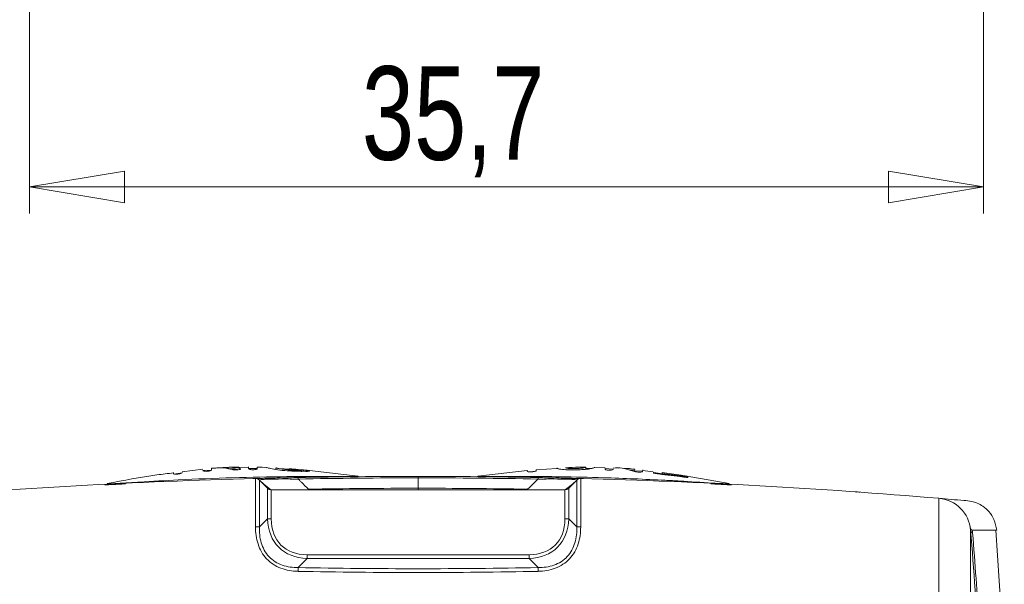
# Model space of a CAD drawing. Header units: millimetres. Extents: x 5 to 415, y 5 to 292.
# Tile 35 of 57: x 144 to 181, y 155 to 176. Entities that reach past the tile are written whole.
import ezdxf

# ---------------------------------------------------------------- set-up
doc = ezdxf.new("R2010")
doc.units = ezdxf.units.MM
doc.styles.add('SLDTEXTSTYLE1', font='TXT', dxfattribs={"width": 0.75})
doc.dimstyles.new('SLDDIMSTYLE3', dxfattribs={"dimtxt": 3.5, "dimasz": 3.556, "dimexe": 0, "dimexo": 0.0625, "dimgap": 0.875, "dimtad": 1, "dimdec": 1, "dimrnd": 1e-09, "dimzin": 12, "dimdsep": 46, "dimtxsty": 'SLDTEXTSTYLE1', "dimblk1": 'CLOSED', "dimblk2": 'CLOSED', "dimsah": 1, "dimcen": 0.09, "dimadec": 0, "dimazin": 3, "dimtfac": 1, "dimtdec": 1, "dimtofl": 0, "dimtmove": 0, "dimatfit": 3, "dimldrblk": 'CLOSED', "dimfxl": 1, "dimfrac": 2, "dimtolj": 1, "dimtzin": 12, "dimarcsym": 0})

# ---------------------------------------------------------------- blocks, each defined once
blk = doc.blocks.new('_CLOSED')
at = {"color": 0, "linetype": 'ByBlock', "lineweight": -2}
for p, q in [((-1, 0.166667), (0, 0)), ((-1, 0.166667), (-1, -0.166667)), ((0, 0), (-1, -0.166667)), ((0, 0), (-1, 0))]:
    blk.add_line(p, q, dxfattribs=at)
blk = doc.blocks.new('_D_6')
at = {"color": 7, "linetype": 'Continuous', "lineweight": 0}
for p, q in [((144.559, 216.309), (144.559, 168.81)), ((180.271, 191.674), (180.271, 168.81)), ((180.271, 169.81), (144.559, 169.81))]:
    blk.add_line(p, q, dxfattribs=at)
at = {"color": 7, "linetype": 'Continuous', "lineweight": 0, "xscale": 3.556, "yscale": 3.556}
for p, rotation in [((144.559, 169.81, 0.1), 180), ((180.271, 169.81, 0.1), 360)]:
    blk.add_blockref('_CLOSED', p, dxfattribs=dict(at, rotation=rotation))
at = {"color": 7, "linetype": 'Continuous', "lineweight": 0, "insert": (157.002, 174.321), "char_height": 3.5, "attachment_point": 1, "style": 'SLDTEXTSTYLE1'}
blk.add_mtext('35,7', dxfattribs=at)

msp = doc.modelspace()

# ---------------------------------------------------------------- linework, layer by layer
at = {"color": 7, "linetype": 'Continuous', "lineweight": 15}
for p, q in [((151.051, 159.251), (150.277, 159.154)), ((151.381, 159.217), (151.044, 159.2)), ((151.995, 159.273), (151.994, 159.319)), ((152.19, 159.26), (152.074, 159.254)), ((152.756, 159.318), (152.315, 159.304)), ((153.086, 159.271), (152.755, 159.275)), ((153.082, 159.328), (153.084, 159.269)), ((153.783, 159.241), (153.735, 159.245)), ((154.335, 159.248), (153.857, 159.279)), ((154.473, 159.191), (154.31, 159.203)), ((156.867, 158.991), (155.04, 159.199)), ((163.193, 159.202), (161.344, 158.991)), ((164.3, 159.275), (163.521, 159.224)), ((164.299, 159.271), (164.3, 159.291)), ((164.3, 159.29), (164.299, 159.28)), ((165.602, 159.279), (165.378, 159.272)), ((165.378, 159.266), (165.379, 159.278)), ((165.38, 159.329), (165.38, 159.314)), ((166.107, 159.298), (165.706, 159.31)), ((166.407, 159.251), (166.098, 159.274)), ((167.211, 159.245), (167.071, 159.262)), ((167.209, 159.19), (167.211, 159.24)), ((167.518, 159.171), (167.209, 159.193)), ((167.511, 159.22), (167.509, 159.169)), ((167.909, 159.157), (167.51, 159.207)), ((150.278, 159.112), (149.953, 159.068)), ((153.02, 158.901), (153.02, 157.092)), ((153.166, 157.092), (153.166, 158.842)), ((153.166, 158.842), (153.469, 158.539)), ((156.915, 158.97), (156.817, 158.998)), ((159.106, 158.925), (159.106, 158.981)), ((159.106, 158.537), (159.106, 158.925)), ((161.394, 158.998), (161.296, 158.97)), ((161.399, 158.983), (161.399, 158.983)), ((163.52, 159.174), (163.263, 159.151)), ((165.045, 158.842), (164.742, 158.539)), ((165.045, 157.092), (165.045, 158.842)), ((165.191, 158.901), (165.191, 157.092)), ((168.874, 158.981), (167.933, 159.121)), ((170.744, 158.709), (169.101, 158.996)), ((147.517, 158.718), (147.377, 158.669)), ((147.387, 158.675), (147.377, 158.671)), ((153.327, 158.689), (153.588, 158.485)), ((153.469, 158.539), (153.469, 157.395)), ((164.6, 158.481), (153.611, 158.481)), ((153.611, 157.395), (153.611, 158.481)), ((159.106, 158.481), (159.106, 158.537)), ((164.6, 157.395), (164.6, 158.481)), ((164.884, 158.689), (164.623, 158.485)), ((164.742, 158.539), (164.742, 157.395)), ((170.688, 158.704), (170.688, 158.704)), ((170.834, 158.669), (170.694, 158.718)), ((175.641, 158.393), (175.597, 158.396)), ((178.598, 144.797), (178.598, 158.161)), ((153.469, 157.395), (153.166, 157.092)), ((153.469, 157.395), (153.611, 157.395)), ((164.742, 157.395), (164.6, 157.395)), ((164.742, 157.395), (165.045, 157.092)), ((153.02, 157.092), (153.166, 157.092)), ((165.191, 157.092), (165.045, 157.092)), ((179.784, 156.97), (179.784, 144.434)), ((181.044, 152.15), (180.732, 156.971)), ((154.615, 155.571), (154.954, 155.91)), ((154.954, 155.91), (154.954, 156.052)), ((154.954, 156.052), (163.257, 156.052)), ((163.257, 155.91), (154.954, 155.91)), ((163.257, 155.91), (163.257, 156.052)), ((163.596, 155.571), (163.257, 155.91))]:
    msp.add_line(p, q, dxfattribs=at)
at = {"color": 144, "linetype": 'Continuous', "lineweight": 0}
for p, q in [((151.052, 159.199), (151.052, 159.2)), ((151.378, 159.224), (151.378, 159.225)), ((151.498, 159.291), (151.498, 159.292)), ((151.576, 159.296), (151.689, 159.303)), ((152.049, 159.26), (152.049, 159.262)), ((152.462, 159.255), (152.462, 159.257)), ((152.757, 159.272), (152.757, 159.273)), ((153.084, 159.269), (153.084, 159.27)), ((153.787, 159.25), (153.786, 159.286)), ((154.306, 159.205), (154.306, 159.227)), ((154.431, 159.254), (154.431, 159.255)), ((154.475, 159.247), (154.475, 159.247)), ((154.476, 159.197), (154.476, 159.216)), ((154.742, 159.157), (154.741, 159.207)), ((154.836, 159.211), (154.801, 159.214)), ((154.815, 159.171), (154.814, 159.221)), ((163.52, 159.191), (163.52, 159.193)), ((164.625, 159.257), (164.625, 159.247)), ((164.626, 159.295), (164.626, 159.307)), ((165.031, 159.226), (165.031, 159.228)), ((165.379, 159.279), (165.38, 159.309)), ((165.38, 159.329), (165.38, 159.329)), ((165.529, 159.262), (165.529, 159.263)), ((165.706, 159.316), (165.707, 159.329)), ((165.707, 159.329), (165.707, 159.33)), ((166.106, 159.258), (166.106, 159.26)), ((166.407, 159.246), (166.407, 159.248)), ((167.068, 159.205), (167.068, 159.207)), ((150.277, 159.121), (150.277, 159.122)), ((153.166, 158.845), (153.327, 158.689)), ((163.193, 159.166), (163.193, 159.167)), ((165.045, 158.845), (164.884, 158.689)), ((167.328, 159.145), (167.328, 159.146)), ((167.909, 159.127), (167.91, 159.129)), ((168.233, 159.046), (168.235, 159.096)), ((168.947, 158.973), (168.948, 158.995)), ((168.949, 159.023), (168.949, 159.023))]:
    msp.add_line(p, q, dxfattribs=at)
at = {"color": 8, "linetype": 'Continuous', "lineweight": 15}
for p, q in [((152.921, 158.898), (153.029, 158.9)), ((153.523, 158.907), (153.612, 158.908)), ((161.399, 158.983), (161.399, 158.983)), ((165.29, 158.898), (164.699, 158.906)), ((148.108, 158.7), (148.15, 158.702)), ((155.008, 158.501), (155.008, 158.481)), ((163.203, 158.501), (163.203, 158.481)), ((170.103, 158.7), (170.062, 158.702)), ((170.688, 158.704), (170.688, 158.704))]:
    msp.add_line(p, q, dxfattribs=at)
at = {"color": 7, "linetype": 'Continuous', "lineweight": 15, "flags": 128}
for points in [[(154.616, 158.881), (154.616, 158.894), (154.616, 158.905), (154.616, 158.915), (154.616, 158.923), (154.616, 158.929), (154.615, 158.934), (154.615, 158.936), (154.615, 158.937)], [(158.988, 158.981), (159.106, 158.981), (159.209, 158.981)], [(163.595, 158.881), (163.595, 158.894), (163.595, 158.905), (163.595, 158.915), (163.596, 158.923), (163.596, 158.929), (163.596, 158.934), (163.596, 158.936), (163.596, 158.937)], [(175.498, 158.402), (175.497, 158.402), (175.504, 158.401), (175.509, 158.4), (175.517, 158.398), (175.527, 158.394), (175.527, 158.394), (175.527, 158.394)]]:
    msp.add_lwpolyline(points, dxfattribs=at)
at = {"color": 7, "linetype": 'Continuous', "lineweight": 15}
for centre, radius, start, end in [((159.106, -73.019), 232, 91.50318, 94.81953), ((153.025, 158.701), 0.2, 45, 91.5032), ((153.027, 158.701), 0.2, 46, 91.5027), ((165.186, 158.701), 0.2, 88.4968, 135), ((165.184, 158.701), 0.2, 88.4973, 134), ((159.106, -73.019), 232, 85.18047, 88.49682), ((153.611, 158.681), 0.2, 225, 270), ((164.6, 158.681), 0.2, 270, 315), ((178.488, 156.865), 1.3, 4.6392, 85.1805), ((-15.075, 141.158), 195.5, 2, 4.63923), ((179.909, 156.988), 0.126, 187.9257, 245.3673), ((162.35, 155.288), 7.74, 177.907, 178.9543), ((159.106, 387.327), 231.8, 268.88996, 271.11004), ((155.861, 155.288), 7.74, 1.0457, 2.093)]:
    msp.add_arc(centre, radius, start, end, dxfattribs=at)
for centre, major_axis, ratio, start_param, end_param in [((156.298, 158.739), (2.409, 2.409), 0.616493, 2.617994, 3.665191), ((156.298, 158.739), (-2.327, -2.327), 0.57735, 5.759587, 6.806784), ((161.913, 158.739), (-2.409, 2.409), 0.616493, 2.617994, 3.665191), ((161.913, 158.739), (2.327, -2.327), 0.57735, 5.759587, 6.806784), ((159.106, 387.186), (232, 0), 0.999138, 4.693015, 4.731763)]:
    msp.add_ellipse(centre, major_axis=major_axis, ratio=ratio, start_param=start_param, end_param=end_param, dxfattribs=at)
at = {"color": 144, "linetype": 'Continuous', "lineweight": 0}
for points, knots in [([(151.217, 159.171), (151.163, 159.168), (151.112, 159.17), (151.057, 159.182), (151.054, 159.191), (151.052, 159.199)], [0, 0, 0, 0, 0.5, 0.5, 1, 1, 1, 1]), ([(151.909, 159.29), (151.864, 159.297), (151.82, 159.302), (151.722, 159.302), (151.684, 159.301), (151.595, 159.297), (151.546, 159.294), (151.498, 159.291)], [0, 0, 0, 0, 0.5, 0.5, 0.75, 0.75, 1, 1, 1, 1]), ([(151.689, 159.303), (151.737, 159.305), (151.823, 159.31), (151.931, 159.314), (151.978, 159.314), (151.994, 159.314)], [0, 0, 0, 0, 0.449409, 0.811833, 1, 1, 1, 1]), ([(152.049, 159.26), (152.036, 159.264), (152.022, 159.267), (152.009, 159.27), (151.995, 159.273), (151.982, 159.276), (151.968, 159.279), (151.948, 159.283), (151.929, 159.287), (151.909, 159.29)], [0, 0, 0, 0, 0.0000852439, 0.0000852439, 0.0000852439, 0.0001704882, 0.0001704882, 0.0001704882, 0.0002952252, 0.0002952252, 0.0002952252, 0.0002952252]), ([(152.92, 159.229), (152.866, 159.23), (152.817, 159.237), (152.763, 159.254), (152.759, 159.263), (152.757, 159.272)], [0, 0, 0, 0, 0.5, 0.5, 1, 1, 1, 1]), ([(153.084, 159.269), (153.083, 159.261), (153.079, 159.251), (153.024, 159.236), (152.975, 159.229), (152.92, 159.229)], [0, 0, 0, 0, 0.5, 0.5, 1, 1, 1, 1]), ([(154.299, 159.186), (154.173, 159.194), (154.049, 159.203), (153.821, 159.229), (153.721, 159.245), (153.568, 159.277), (153.516, 159.292), (153.45, 159.313), (153.436, 159.318), (153.434, 159.317)], [0, 0, 0, 0, 0.25, 0.25, 0.5, 0.5, 0.75, 0.75, 1, 1, 1, 1]), ([(154.475, 159.247), (154.45, 159.249), (154.425, 159.251), (154.401, 159.253), (154.386, 159.254), (154.37, 159.256), (154.356, 159.257), (154.344, 159.258), (154.333, 159.259), (154.324, 159.26), (154.312, 159.262), (154.303, 159.263), (154.296, 159.264), (154.289, 159.265), (154.285, 159.265), (154.282, 159.266), (154.281, 159.266), (154.281, 159.266), (154.281, 159.266)], [0, 0, 0, 0, 0.0000744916, 0.0000744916, 0.0000744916, 0.0001220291, 0.0001220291, 0.0001220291, 0.0001624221, 0.0001624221, 0.0001624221, 0.000212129, 0.000212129, 0.000212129, 0.0002626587, 0.0002626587, 0.0002626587, 0.0002784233, 0.0002784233, 0.0002784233, 0.0002784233]), ([(154.306, 159.212), (154.311, 159.212), (154.323, 159.21), (154.358, 159.207), (154.411, 159.202), (154.452, 159.199), (154.476, 159.197)], [0, 0, 0, 0, 0.169352, 0.373985, 0.635054, 1, 1, 1, 1]), ([(154.432, 159.204), (154.415, 159.206), (154.382, 159.208), (154.339, 159.212), (154.32, 159.214), (154.311, 159.214)], [0, 0, 0, 0, 0.346409, 0.696354, 1, 1, 1, 1]), ([(154.814, 159.221), (154.846, 159.218), (154.878, 159.215), (154.94, 159.209), (154.971, 159.207), (155.016, 159.202), (155.028, 159.201), (155.04, 159.199), (155.042, 159.199), (155.043, 159.198)], [0, 0, 0, 0, 0.25, 0.25, 0.5, 0.5, 0.75, 0.75, 1, 1, 1, 1]), ([(154.993, 159.187), (154.991, 159.19), (154.975, 159.194), (154.919, 159.202), (154.879, 159.207), (154.836, 159.211)], [0, 0, 0, 0, 0.5, 0.5, 1, 1, 1, 1]), ([(163.52, 159.191), (163.518, 159.186), (163.515, 159.179), (163.46, 159.164), (163.411, 159.156), (163.357, 159.152)], [0, 0, 0, 0, 0.5, 0.5, 1, 1, 1, 1]), ([(164.626, 159.307), (164.627, 159.305), (164.627, 159.302), (164.643, 159.294), (164.659, 159.289), (164.723, 159.28), (164.769, 159.276), (164.881, 159.273), (164.943, 159.274), (165.004, 159.276)], [0, 0, 0, 0, 0.25, 0.25, 0.5, 0.5, 0.75, 0.75, 1, 1, 1, 1]), ([(165.004, 159.276), (165.064, 159.277), (165.126, 159.279), (165.234, 159.287), (165.28, 159.294), (165.344, 159.306), (165.361, 159.312), (165.379, 159.322), (165.38, 159.326), (165.38, 159.329)], [0, 0, 0, 0, 0.25, 0.25, 0.5, 0.5, 0.75, 0.75, 1, 1, 1, 1]), ([(165.529, 159.262), (165.463, 159.251), (165.383, 159.243), (165.212, 159.232), (165.122, 159.228), (165.031, 159.226)], [0, 0, 0, 0, 0.5, 0.5, 1, 1, 1, 1]), ([(166.255, 159.212), (166.205, 159.214), (166.16, 159.223), (166.111, 159.241), (166.108, 159.25), (166.106, 159.258)], [0, 0, 0, 0, 0.5, 0.5, 1, 1, 1, 1]), ([(166.407, 159.246), (166.405, 159.238), (166.401, 159.229), (166.351, 159.215), (166.306, 159.211), (166.255, 159.212)], [0, 0, 0, 0, 0.5, 0.5, 1, 1, 1, 1]), ([(167.328, 159.145), (167.266, 159.151), (167.21, 159.161), (167.126, 159.183), (167.098, 159.195), (167.068, 159.205)], [0, 0, 0, 0, 0.5, 0.5, 1, 1, 1, 1]), ([(149.952, 159.081), (149.951, 159.109), (149.95, 159.139), (149.95, 159.125), (149.95, 159.123)], [0, 0, 0, 0, 0.8932532, 1, 1, 1, 1]), ([(150.117, 159.069), (150.063, 159.063), (150.013, 159.062), (149.957, 159.069), (149.953, 159.075), (149.952, 159.081)], [0, 0, 0, 0, 0.5, 0.5, 1, 1, 1, 1]), ([(150.277, 159.121), (150.276, 159.114), (150.273, 159.105), (150.219, 159.086), (150.171, 159.075), (150.117, 159.069)], [0, 0, 0, 0, 0.5, 0.5, 1, 1, 1, 1]), ([(155.043, 159.181), (155.042, 159.177), (155.041, 159.173), (154.991, 159.169), (154.946, 159.169), (154.902, 159.169)], [0, 0, 0, 0, 0.5, 0.5, 1, 1, 1, 1]), ([(163.357, 159.152), (163.303, 159.149), (163.253, 159.15), (163.198, 159.156), (163.194, 159.161), (163.193, 159.166)], [0, 0, 0, 0, 0.5, 0.5, 1, 1, 1, 1]), ([(168.107, 159.071), (168.077, 159.075), (168.048, 159.079), (167.992, 159.088), (167.966, 159.094), (167.929, 159.105), (167.92, 159.11), (167.91, 159.119), (167.91, 159.123), (167.909, 159.127)], [0, 0, 0, 0, 0.25, 0.25, 0.5, 0.5, 0.75, 0.75, 1, 1, 1, 1]), ([(168.947, 158.973), (168.972, 158.969), (168.997, 158.965), (169.044, 158.958), (169.065, 158.954), (169.079, 158.952)], [0, 0, 0, 0, 0.5, 0.5, 1, 1, 1, 1]), ([(169.105, 158.999), (169.103, 158.999), (169.092, 159.001), (169.032, 159.01), (168.99, 159.017), (168.949, 159.023)], [0, 0, 0, 0, 0.5, 0.5, 1, 1, 1, 1]), ([(169.198, 158.946), (169.197, 158.945), (169.195, 158.943), (169.179, 158.942), (169.166, 158.942), (169.117, 158.945), (169.076, 158.949), (169.034, 158.955)], [0, 0, 0, 0, 0.25, 0.25, 0.5, 0.5, 1, 1, 1, 1]), ([(169.036, 158.983), (169.077, 158.977), (169.118, 158.97), (169.167, 158.959), (169.18, 158.956), (169.196, 158.95), (169.197, 158.948), (169.198, 158.946)], [0, 0, 0, 0, 0.5, 0.5, 0.75, 0.75, 1, 1, 1, 1]), ([(179.847, 156.97), (180.013, 156.97), (180.344, 156.97), (180.616, 156.97), (180.756, 156.97), (180.746, 156.97), (180.742, 156.97)], [0, 0, 0, 0, 0.286826, 0.572683, 0.857086, 1, 1, 1, 1])]:
    msp.add_open_spline(points, degree=3, knots=knots, dxfattribs=at)
at = {"color": 7, "linetype": 'Continuous', "lineweight": 15}
for points, knots in [([(151.378, 159.224), (151.377, 159.215), (151.374, 159.206), (151.32, 159.185), (151.271, 159.175), (151.217, 159.171)], [0, 0, 0, 0, 0.5, 0.5, 1, 1, 1, 1]), ([(152.43, 159.308), (152.429, 159.314), (152.42, 159.319), (152.383, 159.326), (152.355, 159.328), (152.276, 159.328), (152.224, 159.327), (152.114, 159.324), (152.054, 159.321), (151.994, 159.319)], [0, 0, 0, 0, 0.25, 0.25, 0.5, 0.5, 0.75, 0.75, 1, 1, 1, 1]), ([(151.994, 159.319), (152.121, 159.322), (152.215, 159.319), (152.327, 159.303), (152.361, 159.296), (152.424, 159.278), (152.455, 159.268), (152.462, 159.255)], [0, 0, 0, 0, 0.5, 0.5, 0.75, 0.75, 1, 1, 1, 1]), ([(152.295, 159.223), (152.233, 159.222), (152.181, 159.229), (152.105, 159.244), (152.078, 159.253), (152.049, 159.26)], [0, 0, 0, 0, 0.5, 0.5, 1, 1, 1, 1]), ([(152.393, 159.232), (152.362, 159.24), (152.287, 159.259), (152.171, 159.265), (152.069, 159.263), (152.051, 159.262)], [0, 0, 0, 0, 0.370351, 0.885082, 1, 1, 1, 1]), ([(152.757, 159.272), (152.756, 159.313), (152.755, 159.355), (152.756, 159.332), (152.756, 159.331)], [0, 0, 0, 0, 0.975908, 1, 1, 1, 1]), ([(153.432, 159.306), (153.321, 159.318), (153.204, 159.331), (153.087, 159.328), (153.082, 159.327)], [0, 0, 0, 0, 0.957977, 1, 1, 1, 1]), ([(153.786, 159.3), (153.787, 159.3), (153.792, 159.298), (153.823, 159.29), (153.849, 159.283), (153.935, 159.266), (153.994, 159.256), (154.139, 159.238), (154.222, 159.231), (154.306, 159.225)], [0, 0, 0, 0, 0.25, 0.25, 0.5, 0.5, 0.75, 0.75, 1, 1, 1, 1]), ([(163.193, 159.166), (163.194, 159.187), (163.194, 159.211), (163.194, 159.2), (163.194, 159.199)], [0, 0, 0, 0, 0.896594, 1, 1, 1, 1]), ([(163.52, 159.229), (163.52, 159.23), (163.521, 159.244), (163.52, 159.216), (163.52, 159.191)], [0, 0, 0, 0, 0.095444, 1, 1, 1, 1]), ([(165.031, 159.226), (164.923, 159.225), (164.813, 159.224), (164.611, 159.23), (164.516, 159.237), (164.381, 159.254), (164.345, 159.265), (164.306, 159.281), (164.301, 159.287), (164.3, 159.29)], [0, 0, 0, 0, 0.25, 0.25, 0.5, 0.5, 0.75, 0.75, 1, 1, 1, 1]), ([(165.38, 159.32), (165.291, 159.324), (165.04, 159.336), (164.789, 159.312), (164.626, 159.296)], [0, 0, 0, 0, 0.351964, 1, 1, 1, 1]), ([(165.707, 159.329), (165.705, 159.325), (165.703, 159.316), (165.668, 159.298), (165.651, 159.291), (165.599, 159.276), (165.566, 159.269), (165.529, 159.262)], [0, 0, 0, 0, 0.5, 0.5, 0.75, 0.75, 1, 1, 1, 1]), ([(167.068, 159.205), (166.959, 159.242), (166.85, 159.271), (166.63, 159.303), (166.52, 159.305), (166.409, 159.294)], [0, 0, 0, 0, 0.5, 0.5, 1, 1, 1, 1]), ([(166.806, 159.27), (166.827, 159.273), (166.905, 159.281), (167.04, 159.271), (167.153, 159.25), (167.21, 159.239)], [0, 0, 0, 0, 0.151991, 0.575221, 1, 1, 1, 1]), ([(167.023, 159.268), (167.015, 159.269), (167.002, 159.271), (166.989, 159.272), (166.984, 159.272)], [0, 0, 0, 0, 0.574791, 1, 1, 1, 1]), ([(167.209, 159.189), (167.172, 159.197), (167.126, 159.208), (167.08, 159.211), (167.07, 159.211)], [0, 0, 0, 0, 0.803155, 1, 1, 1, 1]), ([(149.952, 159.113), (149.746, 159.088), (148.912, 158.989), (148.088, 158.829), (147.467, 158.709)], [0, 0, 0, 0, 0.247124, 1, 1, 1, 1]), ([(148.1, 158.731), (148.292, 158.743), (148.969, 158.787), (150.323, 158.862), (152.165, 158.938), (154.007, 158.973), (155.364, 158.98), (156.042, 158.976), (156.234, 158.975)], [0, 0, 0, 0, 0.070852, 0.250002, 0.5, 0.749998, 0.92915, 1, 1, 1, 1]), ([(154.615, 158.937), (154.398, 158.933), (154.181, 158.929), (153.877, 158.922), (153.778, 158.92), (153.596, 158.915), (153.513, 158.913), (153.365, 158.91), (153.299, 158.908), (153.193, 158.905), (153.15, 158.904), (153.049, 158.902), (153.022, 158.901), (153.022, 158.901)], [0, 0, 0, 0, 0.25, 0.25, 0.375, 0.375, 0.5, 0.5, 0.625, 0.625, 0.75, 0.75, 1, 1, 1, 1]), ([(153.166, 158.845), (153.16, 158.851), (153.178, 158.857), (153.262, 158.866), (153.299, 158.868), (153.395, 158.873), (153.454, 158.875), (153.659, 158.881), (153.837, 158.883), (154.214, 158.884), (154.416, 158.883), (154.616, 158.881)], [0, 0, 0, 0, 0.25, 0.25, 0.375, 0.375, 0.5, 0.5, 0.75, 0.75, 1, 1, 1, 1]), ([(155.008, 158.501), (154.918, 158.588), (154.828, 158.676), (154.738, 158.763), (154.713, 158.788), (154.688, 158.812), (154.663, 158.836), (154.647, 158.851), (154.632, 158.866), (154.616, 158.881)], [0.0000981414, 0.0000981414, 0.0000981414, 0.0000981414, 0.0005662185, 0.0005662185, 0.0005662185, 0.0006956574, 0.0006956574, 0.0006956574, 0.0007760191, 0.0007760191, 0.0007760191, 0.0007760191]), ([(156.234, 158.975), (156.26, 158.975), (156.31, 158.975), (156.383, 158.975), (156.454, 158.975), (156.52, 158.976), (156.583, 158.976), (156.66, 158.977), (156.74, 158.977), (156.801, 158.978), (156.808, 158.98), (156.812, 158.98)], [0, 0, 0, 0, 0.084339, 0.166274, 0.247327, 0.329067, 0.413018, 0.500588, 0.671419, 0.833829, 1, 1, 1, 1]), ([(161.977, 158.975), (161.902, 158.975), (161.753, 158.975), (161.561, 158.977), (161.432, 158.98), (161.399, 158.982), (161.399, 158.983)], [0, 0, 0, 0, 0.248909, 0.498739, 0.749387, 1, 1, 1, 1]), ([(170.111, 158.731), (169.705, 158.758), (169.119, 158.794), (167.765, 158.868), (166.272, 158.93), (164.553, 158.968), (163.197, 158.979), (162.384, 158.978), (161.977, 158.975)], [0, 0, 0, 0, 0.149889, 0.216524, 0.500013, 0.700136, 0.850103, 1, 1, 1, 1]), ([(163.203, 158.501), (163.293, 158.588), (163.383, 158.676), (163.474, 158.763), (163.498, 158.788), (163.523, 158.812), (163.548, 158.836), (163.564, 158.851), (163.579, 158.866), (163.595, 158.881)], [0.0000981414, 0.0000981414, 0.0000981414, 0.0000981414, 0.0005662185, 0.0005662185, 0.0005662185, 0.0006956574, 0.0006956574, 0.0006956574, 0.0007760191, 0.0007760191, 0.0007760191, 0.0007760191]), ([(165.045, 158.845), (165.052, 158.851), (165.033, 158.857), (164.95, 158.866), (164.913, 158.868), (164.817, 158.873), (164.757, 158.875), (164.552, 158.881), (164.375, 158.883), (163.997, 158.884), (163.795, 158.883), (163.595, 158.881)], [0, 0, 0, 0, 0.25, 0.25, 0.375, 0.375, 0.5, 0.5, 0.75, 0.75, 1, 1, 1, 1]), ([(163.596, 158.937), (163.813, 158.933), (164.03, 158.929), (164.335, 158.922), (164.433, 158.92), (164.615, 158.915), (164.698, 158.913), (164.846, 158.91), (164.912, 158.908), (165.019, 158.905), (165.061, 158.904), (165.162, 158.902), (165.189, 158.901), (165.189, 158.901)], [0, 0, 0, 0, 0.25, 0.25, 0.375, 0.375, 0.5, 0.5, 0.625, 0.625, 0.75, 0.75, 1, 1, 1, 1]), ([(167.509, 159.169), (167.508, 159.161), (167.506, 159.152), (167.443, 159.141), (167.387, 159.14), (167.328, 159.145)], [0, 0, 0, 0, 0.5, 0.5, 1, 1, 1, 1]), ([(168.234, 159.08), (168.353, 159.063), (168.472, 159.046), (168.591, 159.028), (168.709, 159.01), (168.828, 158.992), (168.947, 158.973)], [0.000000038, 0.000000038, 0.000000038, 0.000000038, 0.0003602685, 0.0003602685, 0.0003602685, 0.0007205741, 0.0007205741, 0.0007205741, 0.0007205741]), ([(168.946, 158.971), (168.828, 158.99), (168.709, 159.008), (168.59, 159.026), (168.472, 159.044), (168.353, 159.061), (168.234, 159.077)], [0, 0, 0, 0, 0.0003602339, 0.0003602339, 0.0003602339, 0.0007204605, 0.0007204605, 0.0007204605, 0.0007204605]), ([(147.38, 158.665), (147.381, 158.665), (147.383, 158.665), (147.397, 158.665), (147.419, 158.666), (147.452, 158.667), (147.493, 158.669), (147.544, 158.672), (147.603, 158.674), (147.671, 158.678), (147.747, 158.681), (147.83, 158.686), (147.919, 158.69), (148.013, 158.695), (148.076, 158.699), (148.108, 158.7)], [0, 0, 0, 0, 0.069464, 0.140558, 0.213003, 0.286482, 0.360893, 0.436337, 0.512907, 0.590701, 0.669839, 0.750469, 0.832683, 0.916059, 1, 1, 1, 1]), ([(147.38, 158.665), (147.383, 158.668), (147.386, 158.673), (147.388, 158.675), (147.386, 158.673), (147.383, 158.668), (147.38, 158.665)], [0, 0, 0, 0, 0.278828, 0.5, 0.721063, 1, 1, 1, 1]), ([(147.524, 158.701), (147.525, 158.701), (147.526, 158.7), (147.541, 158.7), (147.565, 158.701), (147.599, 158.702), (147.642, 158.705), (147.711, 158.708), (147.811, 158.714), (147.951, 158.721), (148.05, 158.727), (148.1, 158.731)], [0, 0, 0, 0, 0.0844859, 0.1665272, 0.2476256, 0.3293307, 0.4131555, 0.5005012, 0.6716569, 0.8340554, 1, 1, 1, 1]), ([(170.831, 158.665), (170.83, 158.665), (170.828, 158.665), (170.814, 158.665), (170.792, 158.666), (170.76, 158.667), (170.721, 158.669), (170.673, 158.671), (170.605, 158.674), (170.51, 158.678), (170.425, 158.683), (170.381, 158.686), (170.381, 158.686), (170.381, 158.686), (170.381, 158.686), (170.38, 158.686), (170.379, 158.686), (170.376, 158.686), (170.372, 158.686), (170.362, 158.687), (170.342, 158.688), (170.303, 158.69), (170.245, 158.693), (170.174, 158.696), (170.127, 158.699), (170.103, 158.7)], [0, 0, 0, 0, 0.071203, 0.142637, 0.214153, 0.285623, 0.357062, 0.428542, 0.500077, 0.625093, 0.749914, 0.749975, 0.750036, 0.750158, 0.750403, 0.750891, 0.751869, 0.753824, 0.757735, 0.765557, 0.781199, 0.812477, 0.874993, 0.937633, 1, 1, 1, 1]), ([(170.688, 158.704), (170.688, 158.703), (170.655, 158.703), (170.526, 158.708), (170.334, 158.717), (170.185, 158.725), (170.111, 158.731)], [0, 0, 0, 0, 0.250447, 0.500899, 0.750906, 1, 1, 1, 1]), ([(170.831, 158.665), (170.826, 158.671), (170.822, 158.678), (170.826, 158.671), (170.831, 158.665)], [0, 0, 0, 0, 0.499994, 1, 1, 1, 1]), ([(175.547, 158.4), (175.527, 158.401), (175.503, 158.404), (175.488, 158.403), (175.487, 158.404), (175.476, 158.403), (175.474, 158.403)], [0, 0, 0, 0, 0.729819, 0.916286, 0.982631, 1, 1, 1, 1]), ([(180.76, 156.97), (180.736, 157.105), (180.694, 157.349), (180.496, 157.652), (180.272, 157.857), (180.047, 157.979), (179.807, 158.058), (179.318, 158.097), (178.907, 158.133), (178.598, 158.161)], [0, 0, 0, 0, 0.185521, 0.334359, 0.450703, 0.535684, 0.605249, 0.702352, 1, 1, 1, 1]), ([(153.02, 157.092), (153.02, 156.875), (153.048, 156.659), (153.149, 156.35), (153.192, 156.252), (153.298, 156.066), (153.364, 155.978), (153.511, 155.82), (153.594, 155.751), (153.774, 155.633), (153.873, 155.583), (154.176, 155.469), (154.393, 155.434), (154.611, 155.43)], [0, 0, 0, 0, 0.25, 0.25, 0.375, 0.375, 0.5, 0.5, 0.625, 0.625, 0.75, 0.75, 1, 1, 1, 1]), ([(154.615, 155.571), (154.413, 155.569), (154.211, 155.595), (153.928, 155.693), (153.836, 155.737), (153.668, 155.845), (153.592, 155.908), (153.456, 156.054), (153.397, 156.137), (153.301, 156.311), (153.264, 156.403), (153.179, 156.692), (153.16, 156.891), (153.166, 157.092)], [0, 0, 0, 0, 0.25, 0.25, 0.375, 0.375, 0.5, 0.5, 0.625, 0.625, 0.75, 0.75, 1, 1, 1, 1]), ([(163.596, 155.571), (163.798, 155.569), (164, 155.595), (164.283, 155.693), (164.375, 155.737), (164.543, 155.845), (164.62, 155.908), (164.756, 156.054), (164.815, 156.137), (164.91, 156.311), (164.947, 156.403), (165.032, 156.692), (165.051, 156.891), (165.045, 157.092)], [0, 0, 0, 0, 0.25, 0.25, 0.375, 0.375, 0.5, 0.5, 0.625, 0.625, 0.75, 0.75, 1, 1, 1, 1]), ([(165.191, 157.092), (165.191, 156.875), (165.164, 156.659), (165.062, 156.35), (165.019, 156.252), (164.913, 156.066), (164.848, 155.978), (164.7, 155.82), (164.618, 155.751), (164.437, 155.633), (164.338, 155.583), (164.035, 155.469), (163.818, 155.434), (163.6, 155.43)], [0, 0, 0, 0, 0.25, 0.25, 0.375, 0.375, 0.5, 0.5, 0.625, 0.625, 0.75, 0.75, 1, 1, 1, 1]), ([(179.856, 156.873), (179.902, 156.301), (179.946, 155.729), (179.986, 155.156), (180.023, 154.635), (180.059, 154.113), (180.092, 153.592)], [0, 0, 0, 0, 0.002410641, 0.002410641, 0.002410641, 0.00460519, 0.00460519, 0.00460519, 0.00460519])]:
    msp.add_open_spline(points, degree=3, knots=knots, dxfattribs=at)
for points in [[(151.498, 159.291), (151.458, 159.288), (151.417, 159.286), (151.376, 159.283)], [(154.431, 159.254), (154.559, 159.244), (154.686, 159.233), (154.814, 159.221)], [(154.741, 159.224), (154.652, 159.232), (154.564, 159.24), (154.475, 159.247)], [(154.476, 159.197), (154.565, 159.189), (154.653, 159.182), (154.742, 159.174)], [(154.741, 159.206), (154.741, 159.215), (154.741, 159.221), (154.741, 159.224)], [(159.106, 158.981), (157.609, 158.981), (156.112, 158.966), (154.615, 158.937)], [(154.616, 158.881), (156.113, 158.91), (157.609, 158.925), (159.106, 158.925)], [(159.106, 158.981), (160.602, 158.981), (162.099, 158.966), (163.596, 158.937)], [(163.595, 158.881), (162.099, 158.91), (160.602, 158.925), (159.106, 158.925)], [(168.236, 159.13), (168.236, 159.127), (168.235, 159.114), (168.235, 159.095)], [(168.949, 159.023), (168.711, 159.061), (168.474, 159.097), (168.236, 159.13)], [(159.106, 158.537), (157.74, 158.537), (156.374, 158.525), (155.008, 158.501)], [(159.106, 158.537), (160.472, 158.537), (161.837, 158.525), (163.203, 158.501)], [(179.846, 156.97), (179.806, 156.989), (179.78, 157.02), (179.775, 157.055)], [(179.846, 156.97), (179.85, 156.937), (179.854, 156.905), (179.856, 156.873)]]:
    msp.add_open_spline(points, degree=3, dxfattribs=at)
at = {"color": 144, "linetype": 'Continuous', "lineweight": 0}
for points in [[(151.376, 159.283), (151.376, 159.277), (151.377, 159.255), (151.378, 159.224)], [(152.462, 159.255), (152.454, 159.241), (152.379, 159.225), (152.295, 159.223)], [(154.281, 159.266), (154.283, 159.267), (154.352, 159.261), (154.431, 159.254)], [(154.902, 159.169), (154.719, 159.172), (154.512, 159.175), (154.299, 159.186)], [(154.306, 159.225), (154.46, 159.216), (154.608, 159.211), (154.741, 159.206)], [(155.043, 159.198), (155.043, 159.195), (155.043, 159.189), (155.043, 159.181)], [(169.034, 158.955), (168.726, 158.997), (168.417, 159.036), (168.107, 159.071)], [(168.234, 159.095), (168.502, 159.06), (168.769, 159.023), (169.036, 158.983)]]:
    msp.add_open_spline(points, degree=3, dxfattribs=at)
at = {"color": 8, "linetype": 'Continuous', "lineweight": 15}
msp.add_open_spline([(156.812, 158.983), (156.811, 158.983), (156.809, 158.982), (156.793, 158.981), (156.763, 158.98), (156.715, 158.979), (156.619, 158.977), (156.507, 158.976), (156.401, 158.975), (156.364, 158.975), (156.345, 158.975)], degree=3, knots=[0, 0, 0, 0, 0.094224, 0.188903, 0.285796, 0.428606, 0.571313, 0.855513, 0.928514, 1, 1, 1, 1], dxfattribs=at)

# ---------------------------------------------------------------- dimensions: what is measured, and where the dimension line sits
at = {"color": 7, "linetype": 'Continuous', "lineweight": 0}
dim = msp.add_linear_dim(base=(144.559, 169.81), p1=(180.271, 192.674), p2=(144.559, 217.309), dimstyle='SLDDIMSTYLE3', dxfattribs=at)
dim.commit()
dim.dimension.update_dxf_attribs({"geometry": '_D_6', "text_midpoint": (161.528, 169.81), "dimtype": 160})

doc.saveas('drawing.dxf')
